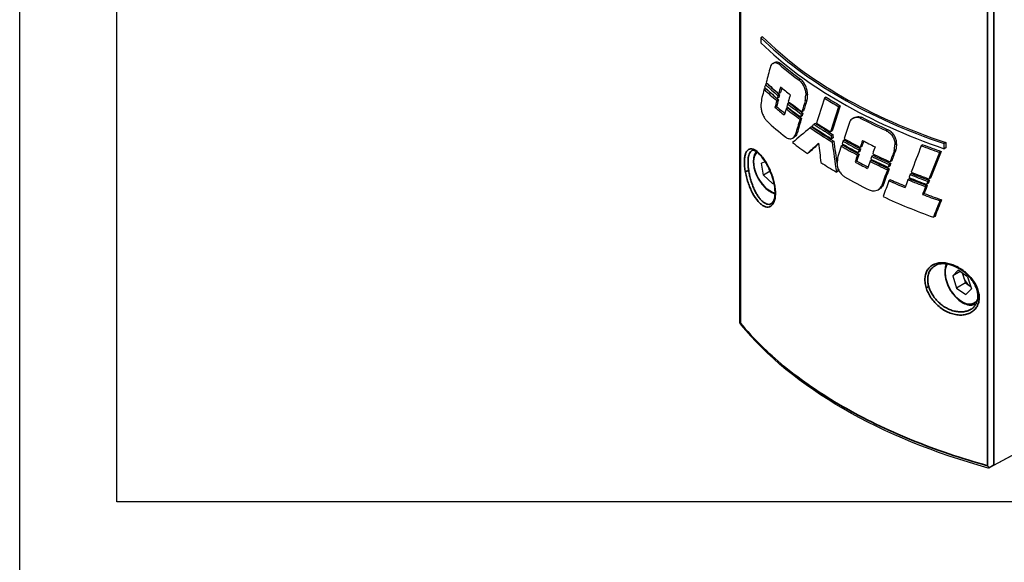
# Model space of a CAD drawing. Header units: millimetres. Extents: x 399 to 6233, y -1870 to 1602.
# Tile 2 of 256: x 399 to 748, y 937 to 1129. Entities that reach past the tile are written whole.
import ezdxf

# ---------------------------------------------------------------- set-up
doc = ezdxf.new("R2010")
doc.units = ezdxf.units.MM
doc.layers.add('可見 (ISO)', color=7, linetype='Continuous', lineweight=25)
doc.layers.add('窄部可見 (ISO)', color=7, linetype='Continuous', lineweight=35)

# ---------------------------------------------------------------- blocks, each defined once
blk = doc.blocks.new('CHS2C-S40外觀(4x放大)')
at = {"layer": '可見 (ISO)'}
for p, q in [((-275.33, -53.15), (-275.33, 133.96)), ((-267.35, 48.29), (-267.92, 47.94)), ((-267.92, 47.94), (-267.92, 46.12)), ((-263.69, 38.85), (-263.12, 39.2)), ((-261.03, 39), (-261.6, 38.65)), ((-265.72, 31.75), (-266.3, 31.4)), ((-266.19, 30.04), (-266.76, 29.69)), ((-261, 28.49), (-261.58, 28.18)), ((-261.71, 25.96), (-262.3, 25.63)), ((-261.56, 26.75), (-262.14, 26.43)), ((-261.29, 27.74), (-261.87, 27.41)), ((-257.87, 24.9), (-258.43, 24.56)), ((-251.62, 25.88), (-252.19, 25.56)), ((-251.43, 27.9), (-252, 27.58)), ((-244.8, 26.91), (-245.36, 26.56)), ((-262.35, 23.63), (-262.94, 23.29)), ((-258.37, 23.17), (-258.94, 22.82)), ((-253.03, 21.2), (-253.61, 20.87)), ((-252.77, 22.06), (-253.34, 21.75)), ((-239.77, 23.84), (-240.35, 23.51)), ((-253.5, 19.4), (-254.08, 19.07)), ((-253.32, 20.24), (-253.9, 19.93)), ((-248.53, 17.59), (-249.09, 17.25)), ((-235.4, 19.29), (-234.84, 19.63)), ((-232.14, 19.81), (-232.71, 19.48)), ((-255.06, 14.11), (-255.64, 13.79)), ((-249.91, 16.39), (-250.47, 16.04)), ((-242.69, 14.92), (-243.26, 14.61)), ((-256.69, 12.37), (-256.11, 12.69)), ((-242.45, 13.69), (-243.02, 13.36)), ((-242.25, 12.44), (-242.83, 12.13)), ((-242.1, 11.33), (-242.67, 11)), ((-238.27, 11.67), (-238.82, 11.33)), ((-202.37, 10.78), (-202.97, 10.43)), ((-202.37, 10.78), (-202.37, 8.94)), ((-250.81, 7.22), (-251.39, 6.91)), ((-238.87, 9.87), (-239.43, 9.53)), ((-232.88, 7.58), (-233.45, 7.27)), ((-232.54, 8.54), (-233.12, 8.21)), ((-232.14, 9.41), (-232.72, 9.1)), ((-220.06, 8.28), (-220.64, 7.95)), ((-219.82, 10.33), (-220.4, 10.01)), ((-210.49, 10.01), (-211.06, 9.66)), ((-204, 7.67), (-204.6, 7.33)), ((-202.97, 8.62), (-202.97, 10.43)), ((-202.37, 8.94), (-202.97, 8.62)), ((-266.38, 4.02), (-267.63, 3.45)), ((-233.94, 4.24), (-234.52, 3.91)), ((-233.1, 6.69), (-233.68, 6.36)), ((-228.69, 4.44), (-229.25, 4.1)), ((-228.04, 6.27), (-228.6, 5.93)), ((-221.53, 4.28), (-222.11, 3.96)), ((-266.94, -0.72), (-267.63, 3.45)), ((-264.62, 0.62), (-266.94, -0.72)), ((-240.55, 0.63), (-241.12, 0.32)), ((-222.46, 1.51), (-223.04, 1.17)), ((-222.23, 2.38), (-222.81, 2.06)), ((-221.86, 3.38), (-222.45, 3.05)), ((-263.77, -3.75), (-266.94, -0.72)), ((-263.3, -3.48), (-263.77, -3.75)), ((-263.21, -3.43), (-263.21, -3.43)), ((-221.96, -2.37), (-222.52, -2.71)), ((-215.21, -2.04), (-215.77, -2.39)), ((-214.43, -0.21), (-215, -0.56)), ((-208.13, -2.62), (-208.73, -2.96)), ((-207.74, -1.8), (-208.33, -2.12)), ((-263.77, -3.75), (-263.28, -3.53)), ((-263.2, -3.49), (-263.2, -3.49)), ((-226.39, -5.93), (-225.81, -5.61)), ((-224.47, -4.03), (-225.05, -4.35)), ((-208.93, -4.47), (-209.52, -4.81)), ((-208.56, -3.71), (-209.15, -4.03)), ((-262.75, -7.44), (-262.75, -7.44)), ((-210.01, -7.27), (-210.61, -7.61)), ((-203.83, -9.49), (-204.43, -9.83)), ((-206.19, -15.37), (-206.78, -15.69)), ((-206.16, -32.89), (-206.16, -32.89)), ((-199.9, -36.47), (-197.95, -34.47)), ((-194.62, -36.77), (-197.95, -34.47)), ((-208.78, -37.61), (-208.78, -37.61)), ((-197.26, -34.94), (-199.9, -36.47)), ((-199.9, -36.47), (-198.53, -40.77)), ((-196.54, -35.44), (-196.1, -36.82)), ((-196.1, -36.82), (-195.42, -38.98)), ((-194.62, -36.77), (-193.25, -41.08)), ((-208.03, -41.31), (-208.03, -41.31)), ((-195.42, -38.98), (-198.53, -40.77)), ((-198.53, -40.77), (-195.21, -43.08)), ((-195.42, -38.98), (-193.76, -40.13)), ((-193.25, -41.08), (-195.21, -43.08)), ((-193.76, -40.13), (-193.5, -40.31)), ((-191.51, -46.24), (-191.72, -46.36)), ((-190.7, -45.77), (-190.7, -45.77)), ((-185.37, -103.53), (-161.36, -90.62)), ((-162.78, -91.44), (-186.78, -104.35))]:
    blk.add_line(p, q, dxfattribs=at)
for centre, major_axis, ratio, start_param, end_param in [((-109.6, 104.38), (-183.79, -2.83), 0.587337, 0.523782, 1.028942), ((-109.6, 97.49), (183.79, -2.73), 0.567188, 3.682838, 4.187998), ((-109.64, 104.35), (182.95, 2.79), 0.587338, 3.664282, 4.171939), ((-109.64, 100.87), (-183.75, -2.8), 0.587338, 0.588166, 0.65408), ((-109.64, 100.87), (182.95, 2.79), 0.587338, 3.728918, 3.795134), ((1015.76, 873.74), (-1224.75, -1329.3), 0.362661, 5.674075, 5.678985), ((-109.64, 85.26), (183.76, -2.75), 0.567186, 3.702834, 3.747392), ((-109.64, 89.39), (182.95, 2.79), 0.587338, 3.681513, 3.726389), ((998.68, 862.82), (-1208.44, -1311.6), 0.362661, 5.681442, 5.684089), ((-109.64, 87.24), (-183.75, -2.8), 0.587338, 0.536232, 0.581399), ((-109.61, 202.96), (-162.69, -394.6), 0.216687, 5.249344, 5.25215), ((-109.64, 83.04), (183.76, -2.75), 0.567186, 3.69727, 3.741933), ((-109.64, 89.39), (-183.75, -2.8), 0.587338, 0.541029, 0.585533), ((-109.64, 87.24), (182.95, 2.79), 0.587338, 3.68074, 3.722236), ((1094.64, 834.9), (1300.38, 1325.87), 0.380905, 2.532798, 2.534794), ((1088.93, 831.71), (-1294.27, -1319.64), 0.380905, 5.675185, 5.676632), ((-109.64, 88.13), (183.75, -2.75), 0.567186, 3.753695, 3.78581), ((1107.79, 842.62), (1310.95, 1341.35), 0.382814, 2.535882, 2.53787), ((1101.97, 839.37), (-1304.75, -1335.01), 0.382814, 5.677712, 5.67971), ((-109.64, 166.22), (-159.45, -391.13), 0.233556, 5.168409, 5.171057), ((-109.59, 166.27), (-158.8, -389.5), 0.23358, 5.16922, 5.171931), ((-109.6, 168.1), (-162.7, -394.61), 0.216689, 5.172233, 5.174817), ((-109.64, 89.39), (-183.75, -2.8), 0.587338, 0.61816, 0.661592), ((1048.42, 860.29), (-1258.11, -1360.69), 0.360753, 5.653593, 5.655593), ((-109.64, 85.26), (183.75, -2.75), 0.567186, 3.779503, 3.822979), ((-109.64, 89.39), (182.95, 2.79), 0.587338, 3.758997, 3.802786), ((1154.09, 834.9), (1355.38, 1386.81), 0.382814, 2.507098, 2.510175), ((1148.45, 831.76), (-1349.35, -1380.64), 0.382814, 5.648806, 5.651903), ((1112.75, 859.89), (-1318, -1430.51), 0.362661, 5.620236, 5.627284), ((-109.64, 100.69), (-183.75, -2.8), 0.587338, 0.730873, 0.770513), ((-109.64, 100.69), (182.95, 2.79), 0.587338, 3.87221, 3.912184), ((-109.64, 84.35), (-183.75, -2.8), 0.587338, 0.575092, 0.60713), ((-109.64, 84.35), (182.95, 2.79), 0.587338, 3.715901, 3.744318), ((1060.84, 868.09), (-1267.95, -1376.19), 0.362661, 5.656725, 5.658719), ((-109.64, 87.24), (-183.75, -2.8), 0.587338, 0.613443, 0.657499), ((-109.64, 83.04), (183.75, -2.75), 0.567186, 3.774624, 3.818152), ((-109.64, 87.24), (182.95, 2.79), 0.587338, 3.754259, 3.798675), ((-109.58, 131.4), (-158.8, -389.52), 0.233587, 5.092845, 5.095393), ((1169.34, 804.15), (1370.11, 1401.89), 0.382814, 2.477467, 2.484453), ((1163.77, 801.05), (-1364.15, -1395.79), 0.382814, 5.619036, 5.626068), ((-109.64, 71.81), (183.75, -2.75), 0.567186, 3.704655, 3.771052), ((1147.16, 830.66), (1348.71, 1379.99), 0.382814, 2.51216, 2.516459), ((1141.5, 827.5), (-1342.66, -1373.79), 0.382814, 5.653882, 5.65821), ((-109.59, 131.4), (-159.49, -391.21), 0.233583, 5.092437, 5.094925), ((-109.64, 88.94), (182.95, 2.79), 0.587338, 3.841497, 3.891097), ((-109.64, 84.81), (183.75, -2.75), 0.567186, 3.867021, 3.906742), ((1123.3, 830.81), (-1328.25, -1441.64), 0.362661, 5.599129, 5.603584), ((-109.64, 100.87), (-183.75, -2.8), 0.587338, 0.827998, 0.893322), ((-109.64, 100.87), (182.95, 2.79), 0.587338, 3.969809, 4.035428), ((-109.6, 104.22), (183.57, 131.99), 0.069256, 2.394291, 2.448735), ((-109.64, 86.79), (-183.75, -2.8), 0.587338, 0.688655, 0.752317), ((-109.64, 86.79), (182.95, 2.79), 0.587338, 3.829826, 3.893867), ((-109.6, 104.34), (183.56, 132.61), 0.071056, 2.381137, 2.387347), ((-109.64, 82.59), (183.75, -2.75), 0.567186, 3.853113, 3.910133), ((-109.64, 88.94), (-183.75, -2.8), 0.587338, 0.700275, 0.74956), ((-109.64, 71.81), (183.75, -2.75), 0.567186, 3.793252, 3.839893), ((106.6, 207.94), (404.08, 264.63), 0.109206, 2.56265, 2.583061), ((5337.68, 3260.39), (-2879.96, -7492.76), 0.647579, 5.390759, 5.391736), ((-109.49, 79.74), (-118.7, 808.82), 0.17368, 1.627449, 1.628973), ((3676.11, 2188.44), (1927.35, 5092.51), 0.683583, 2.250746, 2.252977), ((-109.63, 79.67), (-118.13, 804.88), 0.17359, 1.627362, 1.628925), ((3659.63, 2179.26), (-1918.96, -5070.34), 0.683583, 5.392331, 5.394038), ((-109.6, 92.64), (-162.7, -394.61), 0.21669, 5.008199, 5.010599), ((-109.64, 89.39), (-183.75, -2.8), 0.587338, 0.782219, 0.824973), ((-109.64, 85.26), (183.75, -2.75), 0.567186, 3.944244, 3.986986), ((-109.64, 89.39), (182.95, 2.79), 0.587338, 3.923781, 3.966883), ((1136.72, 749.4), (1340.78, 1367.07), 0.380905, 2.458419, 2.46035), ((1131.22, 746.34), (-1334.87, -1361.04), 0.380905, 5.600327, 5.601856), ((-109.64, 88.13), (183.75, -2.75), 0.567186, 3.99321, 4.025332), ((105.65, 207.42), (-402.31, -263.47), 0.109206, 5.707197, 5.724889), ((-109.6, 92.71), (-162.4, -398.73), 0.215851, 5.009405, 5.017133), ((-109.64, 87.24), (-183.75, -2.8), 0.587338, 0.777573, 0.820889), ((-109.64, 83.04), (183.75, -2.75), 0.567186, 3.938867, 3.981604), ((-109.64, 87.24), (182.95, 2.79), 0.587338, 3.919114, 3.96278), ((-109.59, 55.93), (-159.49, -391.2), 0.23358, 4.929068, 4.931485), ((-109.58, 55.94), (-158.8, -389.51), 0.233589, 4.928761, 4.931238), ((1092.96, 778.12), (-1301.1, -1407.18), 0.360753, 5.579183, 5.581112), ((1127.15, 709.75), (1328.75, 1359.57), 0.382814, 2.433419, 2.436561), ((1121.41, 706.57), (-1322.62, -1353.29), 0.382814, 5.574799, 5.577962), ((1070.94, 722), (-1276.53, -1385.5), 0.362661, 5.544247, 5.55159), ((-109.64, 100.69), (-183.75, -2.8), 0.587338, 0.977176, 1.018757), ((-109.64, 100.69), (182.95, 2.79), 0.587338, 4.1196, 4.161542), ((-109.6, -22.02), (159.16, 395.32), 0.232554, 1.590178, 1.614022), ((-109.6, -22.02), (158.46, 393.6), 0.232554, 1.588986, 1.612994), ((-109.64, 71.81), (183.75, -2.75), 0.567186, 3.879418, 3.92351), ((1162.61, 763.54), (1363.55, 1395.17), 0.382814, 2.462021, 2.463933), ((-109.64, 84.34), (-183.75, -2.8), 0.587338, 0.814664, 0.846818), ((1157.01, 760.42), (-1357.56, -1389.04), 0.382814, 5.603522, 5.605442), ((-109.64, 84.34), (182.95, 2.79), 0.587338, 3.956529, 3.985955), ((1117.75, 792.65), (-1322.81, -1435.73), 0.362661, 5.582794, 5.584705), ((-109.64, 87.24), (-183.75, -2.8), 0.587338, 0.853041, 0.896744), ((-109.6, 57.77), (-162.7, -394.61), 0.216687, 4.93273, 4.93517), ((-109.64, 83.04), (183.75, -2.75), 0.567186, 4.014306, 4.057401), ((-109.64, 87.24), (182.95, 2.79), 0.587338, 3.994913, 4.038971), ((-109.64, 89.39), (-183.75, -2.8), 0.587338, 0.857698, 0.900863), ((-109.64, 85.26), (183.75, -2.75), 0.567186, 4.019111, 4.062248), ((-109.64, 89.39), (182.95, 2.79), 0.587338, 3.99959, 4.043109), ((3659.63, 2179.26), (-1918.96, -5070.34), 0.683583, 5.394213, 5.394577), ((1136.75, 714.55), (1338.21, 1369.24), 0.382814, 2.438574, 2.442906), ((1131.04, 711.38), (-1332.1, -1362.99), 0.382814, 5.579969, 5.584331), ((-109.6, 21.06), (-159.48, -391.18), 0.233572, 4.853181, 4.855691), ((-109.6, 21.06), (-158.78, -389.48), 0.233571, 4.852527, 4.855099), ((-109.64, 84.81), (183.75, -2.75), 0.567186, 4.112868, 4.153959), ((-109.64, 71.81), (183.75, -2.75), 0.567186, 3.945382, 4.010523), ((1085.88, 748.58), (-1293.87, -1399.8), 0.360919, 5.568564, 5.573013), ((-109.64, 83.59), (-183.75, -2.8), 0.587338, 0.900344, 0.939172), ((-109.64, 83.59), (182.95, 2.79), 0.587338, 4.042425, 4.078884), ((1083.84, 729.62), (-1289.33, -1399.39), 0.362661, 5.553995, 5.556163), ((-109.64, 86.79), (-183.75, -2.8), 0.587338, 0.946114, 0.987178), ((-109.59, 14.37), (-162.71, -394.63), 0.216702, 4.839189, 4.84179), ((-109.64, 82.59), (183.75, -2.75), 0.567186, 4.10771, 4.148626), ((-109.64, 86.79), (182.95, 2.79), 0.587338, 4.088398, 4.129816), ((-109.64, 88.94), (-183.75, -2.8), 0.587338, 0.951262, 0.99231), ((-109.64, 88.94), (182.95, 2.79), 0.587338, 4.09357, 4.134972), ((-109.61, -20.86), (-159.48, -391.18), 0.233569, 4.761747, 4.76448), ((-109.61, -20.86), (-158.78, -389.47), 0.233565, 4.760677, 4.763475), ((1076.02, 641.46), (1278.15, 1307.79), 0.382814, 2.410003, 2.412263), ((1070.04, 638.16), (-1271.77, -1301.26), 0.382814, 5.55126, 5.553531), ((-109.64, 71.81), (183.75, -2.75), 0.567186, 4.045094, 4.16394), ((-109.64, 83.59), (-183.75, -2.8), 0.587338, 0.980131, 1.019838), ((-109.64, 83.6), (182.96, 2.79), 0.587338, 4.122737, 4.162628), ((1033.02, 601.83), (1237.82, 1262.47), 0.381071, 2.399446, 2.404336), ((1027.06, 598.56), (-1231.45, -1255.97), 0.381071, 5.540646, 5.545579), ((-193.46, -36.98), (2.05, -3.54), 0.57735, 4.00574, 4.349567), ((-193.46, -36.98), (2.05, -3.54), 0.57735, 4.349567, 5.396764), ((-193.46, -36.98), (2.05, -3.54), 0.57735, 5.396764, 5.484318), ((-273.33, -54.35), (-1.45, 2.43), 0.566933, 0.759749, 0.856286), ((-273.33, -52.72), (2, 0.71), 0.144504, 2.650542, 2.993944), ((-186.76, -102.7), (-1.71, 2.23), 0.470324, 1.680878, 2.024334), ((-186.76, -104.33), (2, 1.11), 0.015245, 0.794357, 1.658785)]:
    blk.add_ellipse(centre, major_axis=major_axis, ratio=ratio, start_param=start_param, end_param=end_param, dxfattribs=at)
for points, knots in [([(-261.6, 38.65), (-261.87, 38.81), (-262.13, 38.92), (-262.87, 39.12), (-263.32, 39.07), (-264.01, 38.67), (-264.31, 38.29), (-264.52, 37.72), (-264.54, 37.68), (-264.55, 37.63)], [-0.7666931, -0.7666931, -0.7666931, -0.7666931, -0.7323964, -0.7323964, -0.6649503, -0.6649503, -0.5987622, -0.5987622, -0.5932187, -0.5932187, -0.5932187, -0.5932187]), ([(-263.12, 39.2), (-263.11, 39.2), (-263.1, 39.21), (-262.74, 39.42), (-262.3, 39.47), (-261.55, 39.27), (-261.29, 39.15), (-261.03, 39)], [0.1311706, 0.1311706, 0.1311706, 0.1311706, 0.132646, 0.132646, 0.2002419, 0.2002419, 0.2346492, 0.2346492, 0.2346492, 0.2346492]), ([(-254.47, 32.98), (-254.46, 32.97), (-254.46, 32.97), (-254.15, 32.74), (-253.82, 32.42), (-253.21, 31.65), (-252.93, 31.2), (-252.49, 30.31), (-252.3, 29.82), (-252.05, 28.85), (-251.99, 28.37), (-251.99, 27.97), (-251.99, 27.84), (-251.99, 27.71), (-252, 27.58)], [0.4462988, 0.4462988, 0.4462988, 0.4462988, 0.4468607, 0.4468607, 0.4841574, 0.4841574, 0.5214541, 0.5214541, 0.5584352, 0.5584352, 0.5954163, 0.5954163, 0.5954163, 0.6074502, 0.6074502, 0.6074502, 0.6074502]), ([(-251.43, 27.9), (-251.41, 28.03), (-251.41, 28.16), (-251.41, 28.7), (-251.47, 29.17), (-251.72, 30.14), (-251.92, 30.64), (-252.36, 31.53), (-252.64, 31.98), (-253.25, 32.76), (-253.57, 33.08), (-253.89, 33.31), (-253.89, 33.31), (-253.9, 33.32)], [-0.3108484, -0.3108484, -0.3108484, -0.3108484, -0.2987826, -0.2987826, -0.2616698, -0.2616698, -0.224557, -0.224557, -0.187125, -0.187125, -0.1496929, -0.1496929, -0.1491299, -0.1491299, -0.1491299, -0.1491299]), ([(-267.87, 24.26), (-267.89, 24.09), (-267.9, 23.91), (-267.9, 23.31), (-267.85, 22.82), (-267.64, 21.81), (-267.48, 21.29), (-267.1, 20.34), (-266.86, 19.86), (-266.36, 19.07), (-266.1, 18.75), (-265.86, 18.5)], [-0.3225381, -0.3225381, -0.3225381, -0.3225381, -0.3052377, -0.3052377, -0.2674894, -0.2674894, -0.2297412, -0.2297412, -0.1908825, -0.1908825, -0.1565689, -0.1565689, -0.1565689, -0.1565689]), ([(-232.71, 19.48), (-233.05, 19.58), (-233.38, 19.64), (-234.33, 19.71), (-234.91, 19.58), (-235.81, 19.06), (-236.19, 18.63), (-236.47, 18.03), (-236.49, 17.98), (-236.51, 17.93)], [-0.7547784, -0.7547784, -0.7547784, -0.7547784, -0.7217015, -0.7217015, -0.65609, -0.65609, -0.5905844, -0.5905844, -0.5849967, -0.5849967, -0.5849967, -0.5849967]), ([(-234.84, 19.63), (-234.83, 19.64), (-234.81, 19.65), (-234.35, 19.92), (-233.77, 20.05), (-232.82, 19.98), (-232.48, 19.92), (-232.14, 19.81)], [0.129159, 0.129159, 0.129159, 0.129159, 0.1312739, 0.1312739, 0.1970178, 0.1970178, 0.2301933, 0.2301933, 0.2301933, 0.2301933]), ([(-255.06, 14.11), (-255.09, 14.02), (-255.12, 13.94), (-255.37, 13.32), (-255.7, 12.93), (-256.08, 12.7), (-256.1, 12.69), (-256.11, 12.69)], [0.58873084, 0.58873084, 0.58873084, 0.58873084, 0.59846628, 0.59846628, 0.66430721, 0.66430721, 0.66687159, 0.66687159, 0.66687159, 0.66687159]), ([(-223.54, 15.02), (-223.53, 15.02), (-223.53, 15.01), (-223.13, 14.83), (-222.71, 14.56), (-221.94, 13.89), (-221.58, 13.48), (-221.02, 12.67), (-220.78, 12.2), (-220.45, 11.27), (-220.37, 10.8), (-220.37, 10.4), (-220.37, 10.26), (-220.38, 10.13), (-220.4, 10.01)], [0.4453362, 0.4453362, 0.4453362, 0.4453362, 0.4458977, 0.4458977, 0.4832863, 0.4832863, 0.520675, 0.520675, 0.5577925, 0.5577925, 0.59491, 0.59491, 0.59491, 0.6069789, 0.6069789, 0.6069789, 0.6069789]), ([(-219.82, 10.33), (-219.8, 10.46), (-219.79, 10.59), (-219.79, 11.13), (-219.87, 11.59), (-220.2, 12.53), (-220.44, 13), (-221, 13.82), (-221.36, 14.23), (-222.14, 14.9), (-222.56, 15.17), (-222.96, 15.35), (-222.96, 15.36), (-222.97, 15.36)], [-0.3106286, -0.3106286, -0.3106286, -0.3106286, -0.2985275, -0.2985275, -0.2612771, -0.2612771, -0.2240267, -0.2240267, -0.1865013, -0.1865013, -0.148976, -0.148976, -0.1484135, -0.1484135, -0.1484135, -0.1484135]), ([(-259.1, 12.68), (-258.73, 12.45), (-258.37, 12.29), (-257.5, 12.1), (-257.02, 12.17), (-256.27, 12.61), (-255.95, 13), (-255.7, 13.62), (-255.67, 13.7), (-255.64, 13.79)], [-0.2434649, -0.2434649, -0.2434649, -0.2434649, -0.1981316, -0.1981316, -0.1314185, -0.1314185, -0.0657093, -0.0657093, -0.0559962, -0.0559962, -0.0559962, -0.0559962]), ([(-263.19, -3.96), (-263.39, -2.97), (-263.67, -1.93), (-264.2, -0.42), (-264.39, 0.08), (-264.7, 0.82), (-264.81, 1.06), (-264.96, 1.4), (-265, 1.49), (-265.18, 1.85), (-265.31, 2.12), (-265.86, 3.18), (-266.3, 3.92), (-267.3, 5.39), (-267.87, 6.09), (-268.94, 7.16), (-269.46, 7.55), (-270.3, 7.97), (-270.63, 8.02), (-270.96, 7.98), (-271.04, 7.95), (-271.13, 7.9)], [0, 0, 0, 0, 0.0801301, 0.0801301, 0.1199764, 0.1199764, 0.1405086, 0.1405086, 0.148203, 0.148203, 0.1713061, 0.1713061, 0.241157, 0.241157, 0.3260127, 0.3260127, 0.4101039, 0.4101039, 0.4904657, 0.4904657, 0.5271393, 0.5271393, 0.5271393, 0.5271393]), ([(-269.57, 7.58), (-269.66, 7.48), (-269.73, 7.37), (-270.14, 6.73), (-270.37, 6.11), (-270.63, 4.7), (-270.65, 3.9), (-270.46, 2.21), (-270.25, 1.32), (-269.64, -0.44), (-269.23, -1.32), (-268.27, -2.97), (-267.71, -3.75), (-266.48, -5.15), (-265.81, -5.76), (-264.44, -6.75), (-263.73, -7.12), (-262.98, -7.37), (-262.94, -7.39), (-262.89, -7.4)], [1.845961, 1.845961, 1.845961, 1.845961, 1.914395, 1.914395, 2.220938, 2.220938, 2.547431, 2.547431, 2.876776, 2.876776, 3.204584, 3.204584, 3.531707, 3.531707, 3.859581, 3.859581, 4.18897, 4.18897, 4.210241, 4.210241, 4.210241, 4.210241]), ([(-240.88, 3.94), (-240.91, 3.76), (-240.93, 3.58), (-240.93, 3), (-240.86, 2.53), (-240.58, 1.58), (-240.37, 1.09), (-239.88, 0.24), (-239.57, -0.18), (-238.92, -0.86), (-238.6, -1.13), (-238.29, -1.32)], [-0.3117206, -0.3117206, -0.3117206, -0.3117206, -0.2948045, -0.2948045, -0.2579612, -0.2579612, -0.2211179, -0.2211179, -0.1842729, -0.1842729, -0.1518065, -0.1518065, -0.1518065, -0.1518065]), ([(-264.19, -10.85), (-264.01, -10.74), (-263.83, -10.57), (-263.37, -9.91), (-263.11, -9.25), (-262.88, -7.75), (-262.85, -6.96), (-262.95, -5.44), (-263.05, -4.71), (-263.19, -3.96)], [0, 0, 0, 0, 0.0534244, 0.0534244, 0.1465676, 0.1465676, 0.2211813, 0.2211813, 0.2814423, 0.2814423, 0.2814423, 0.2814423]), ([(-229.47, -6), (-229.01, -6.17), (-228.53, -6.27), (-227.43, -6.33), (-226.82, -6.18), (-225.86, -5.62), (-225.44, -5.18), (-225.12, -4.53), (-225.08, -4.44), (-225.05, -4.35)], [0.8089084, 0.8089084, 0.8089084, 0.8089084, 0.8536893, 0.8536893, 0.9195588, 0.9195588, 0.9852367, 0.9852367, 0.9949888, 0.9949888, 0.9949888, 0.9949888]), ([(-224.47, -4.03), (-224.5, -4.12), (-224.54, -4.21), (-224.86, -4.86), (-225.28, -5.31), (-225.78, -5.59), (-225.8, -5.6), (-225.81, -5.61)], [0.58255587, 0.58255587, 0.58255587, 0.58255587, 0.59233108, 0.59233108, 0.65814157, 0.65814157, 0.66044091, 0.66044091, 0.66044091, 0.66044091]), ([(-191.37, -41.25), (-191.65, -40.39), (-192.08, -39.5), (-192.9, -38.25), (-193.19, -37.84), (-193.6, -37.35), (-193.69, -37.24), (-193.91, -36.99), (-194.04, -36.84), (-194.6, -36.25), (-195.05, -35.83), (-196.39, -34.71), (-197.35, -34.07), (-199.31, -33.07), (-200.32, -32.69), (-202.25, -32.25), (-203.19, -32.18), (-204.83, -32.34), (-205.55, -32.56), (-206.16, -32.89)], [0, 0, 0, 0, 0.0773015, 0.0773015, 0.1158309, 0.1158309, 0.1259692, 0.1259692, 0.1411802, 0.1411802, 0.186966, 0.186966, 0.2726719, 0.2726719, 0.3586219, 0.3586219, 0.4441992, 0.4441992, 0.5248444, 0.5248444, 0.5248444, 0.5248444]), ([(-202.14, -32.31), (-202.36, -32.75), (-202.52, -33.23), (-202.75, -34.49), (-202.77, -35.29), (-202.58, -36.98), (-202.37, -37.87), (-201.76, -39.63), (-201.35, -40.51), (-200.39, -42.16), (-199.82, -42.95), (-198.6, -44.34), (-197.93, -44.95), (-196.56, -45.94), (-195.85, -46.32), (-194.45, -46.78), (-193.76, -46.88), (-192.62, -46.76), (-192.14, -46.61), (-191.72, -46.36)], [5.957661, 5.957661, 5.957661, 5.957661, 6.19424, 6.19424, 6.520733, 6.520733, 6.850078, 6.850078, 7.177886, 7.177886, 7.505009, 7.505009, 7.832883, 7.832883, 8.162272, 8.162272, 8.488207, 8.488207, 8.740403, 8.740403, 8.740403, 8.740403]), ([(-193.39, -48.27), (-192.7, -47.85), (-192.13, -47.29), (-191.31, -45.93), (-191.05, -45.13), (-190.91, -43.43), (-191, -42.54), (-191.29, -41.51), (-191.33, -41.38), (-191.37, -41.25)], [0, 0, 0, 0, 0.0873178, 0.0873178, 0.1741279, 0.1741279, 0.2544867, 0.2544867, 0.2659853, 0.2659853, 0.2659853, 0.2659853]), ([(-186.95, -104.4), (-187.06, -104.47), (-187.16, -104.52), (-187.28, -104.6), (-187.32, -104.62), (-187.31, -104.62), (-187.28, -104.61), (-187.17, -104.55), (-187.11, -104.52), (-186.96, -104.44), (-186.88, -104.4), (-186.78, -104.35)], [0.00000099, 0.00000099, 0.00000099, 0.00000099, 0.01702996, 0.01702996, 0.03328155, 0.03328155, 0.04744352, 0.04744352, 0.05732796, 0.05732796, 0.06696406, 0.06696406, 0.06696406, 0.06696406])]:
    blk.add_open_spline(points, degree=3, knots=knots, dxfattribs=at)
for points in [[(-267.53, 26.78), (-267.69, 25.99), (-267.8, 25.16), (-267.87, 24.26)], [(-252.19, 25.56), (-252.1, 26.22), (-252.04, 26.9), (-252, 27.58)], [(-251.43, 27.9), (-251.46, 27.22), (-251.53, 26.54), (-251.62, 25.88)], [(-271.13, 7.9), (-271.13, 7.9), (-271.13, 7.9), (-271.13, 7.9)], [(-220.64, 7.95), (-220.53, 8.63), (-220.44, 9.31), (-220.4, 10.01)], [(-219.82, 10.33), (-219.86, 9.63), (-219.94, 8.95), (-220.06, 8.28)], [(-240.43, 6.51), (-240.64, 5.7), (-240.79, 4.84), (-240.88, 3.94)], [(-275.03, -53.8), (-275.14, -53.67), (-275.24, -53.53), (-275.32, -53.38)], [(-238.59, -83.64), (-253.5, -75.03), (-266.01, -64.8), (-275.03, -53.8)], [(-187.31, -104.62), (-206.19, -99.38), (-223.79, -92.19), (-238.59, -83.64)]]:
    blk.add_open_spline(points, degree=3, dxfattribs=at)
at = {"layer": '窄部可見 (ISO)'}
for p, q in [((-275.14, 133.47), (-275.14, -53.21)), ((-187.61, -103.75), (-187.61, 82.94)), ((-185.37, 83.15), (-185.37, -103.53)), ((-253.9, 33.32), (-254.47, 32.98)), ((-222.97, 15.36), (-223.54, 15.02))]:
    blk.add_line(p, q, dxfattribs=at)
for centre, major_axis, ratio, start_param, end_param in [((-264.46, 0.42), (-4.25, 7.36), 0.57735, 0.139485, 2.621189), ((-272.75, 0.96), (-0.79, -0.128), 0.291547, 0.389767, 2.248636), ((-262.41, -3.81), (-0.785, -0.153), 0.315644, 0, 0.487753), ((-196.58, -38.77), (-4.25, 7.36), 0.57735, 0.276347, 3.536839), ((-208.92, -40.15), (-0.768, -0.224), 0.415051, 0.851674, 2.205699), ((-190.61, -41), (-0.76, -0.248), 0.435261, 6.283185, 7.231344), ((-196.22, -38.57), (4.5, -7.79), 0.57735, 0.299694, 0.299777), ((-196.22, -38.57), (4.5, -7.79), 0.57735, 0, 0.049305), ((-237.59, -81.91), (-1, -1.73), 0.57735, 5.497787, 6.283185)]:
    blk.add_ellipse(centre, major_axis=major_axis, ratio=ratio, start_param=start_param, end_param=end_param, dxfattribs=at)
for points, knots in [([(-273.47, 0.75), (-273.58, 1.43), (-273.66, 2.09), (-273.75, 3.34), (-273.76, 3.94), (-273.71, 5.05), (-273.66, 5.56), (-273.48, 6.47), (-273.36, 6.87), (-273.06, 7.55), (-272.88, 7.83), (-272.47, 8.26), (-272.23, 8.41), (-271.47, 8.67), (-270.87, 8.58), (-269.58, 7.93), (-268.87, 7.35), (-267.81, 6.19), (-267.46, 5.75), (-266.75, 4.78), (-266.41, 4.25), (-265.74, 3.13), (-265.41, 2.52), (-264.81, 1.28), (-264.53, 0.64), (-264.01, -0.69), (-263.77, -1.37), (-263.38, -2.72), (-263.21, -3.39), (-263.08, -4.06)], [0.007999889, 0.007999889, 0.007999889, 0.007999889, 0.008538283, 0.008538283, 0.009076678, 0.009076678, 0.009615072, 0.009615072, 0.010153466, 0.010153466, 0.010691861, 0.010691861, 0.011230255, 0.011230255, 0.012307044, 0.012307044, 0.013383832, 0.013383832, 0.013922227, 0.013922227, 0.014460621, 0.014460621, 0.014999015, 0.014999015, 0.01553741, 0.01553741, 0.016075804, 0.016075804, 0.016614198, 0.016614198, 0.016614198, 0.016614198]), ([(-271.13, 7.9), (-271.22, 7.85), (-271.31, 7.79), (-271.39, 7.73), (-271.56, 7.58), (-271.71, 7.38), (-271.85, 7.14), (-271.98, 6.9), (-272.1, 6.6), (-272.19, 6.27), (-272.28, 5.93), (-272.35, 5.56), (-272.4, 5.15), (-272.45, 4.73), (-272.47, 4.27), (-272.47, 3.79)], [0.005684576, 0.005684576, 0.005684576, 0.005684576, 0.005890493, 0.005890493, 0.005890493, 0.006334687, 0.006334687, 0.006334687, 0.00677888, 0.00677888, 0.00677888, 0.007223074, 0.007223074, 0.007223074, 0.007667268, 0.007667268, 0.007667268, 0.007667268]), ([(-272.47, 3.79), (-272.47, 3.35), (-272.45, 2.88), (-272.37, 1.89), (-272.31, 1.38), (-272.23, 0.86)], [0.0076672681, 0.0076672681, 0.0076672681, 0.0076672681, 0.0080795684, 0.0080795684, 0.0084918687, 0.0084918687, 0.0084918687, 0.0084918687]), ([(-263.08, -4.06), (-262.95, -4.73), (-262.86, -5.38), (-262.75, -6.63), (-262.74, -7.23), (-262.79, -8.35), (-262.86, -8.86), (-263.07, -9.79), (-263.22, -10.21), (-263.75, -11.27), (-264.24, -11.75), (-265.11, -12.05), (-265.43, -12.09), (-266.08, -12.03), (-266.42, -11.93), (-267.11, -11.61), (-267.47, -11.38), (-268.18, -10.81), (-268.53, -10.47), (-269.58, -9.27), (-270.25, -8.28), (-271.17, -6.55), (-271.46, -5.94), (-271.99, -4.68), (-272.24, -4.02), (-272.69, -2.67), (-272.88, -1.99), (-273.22, -0.62), (-273.36, 0.08), (-273.47, 0.75)], [0.016614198, 0.016614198, 0.016614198, 0.016614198, 0.01715223, 0.01715223, 0.017690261, 0.017690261, 0.018228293, 0.018228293, 0.018766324, 0.018766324, 0.019842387, 0.019842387, 0.020380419, 0.020380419, 0.02091845, 0.02091845, 0.021456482, 0.021456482, 0.021994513, 0.021994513, 0.023070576, 0.023070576, 0.023608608, 0.023608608, 0.024146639, 0.024146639, 0.024684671, 0.024684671, 0.025222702, 0.025222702, 0.025222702, 0.025222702]), ([(-272.23, 0.86), (-272.14, 0.3), (-272.03, -0.28), (-271.77, -1.42), (-271.63, -1.99), (-271.29, -3.12), (-271.1, -3.68), (-270.7, -4.76), (-270.48, -5.28), (-270.02, -6.29), (-269.78, -6.77), (-269.27, -7.67), (-269.01, -8.08), (-268.47, -8.85), (-268.18, -9.2), (-267.62, -9.82), (-267.34, -10.08), (-266.77, -10.53), (-266.48, -10.71), (-265.93, -10.97), (-265.66, -11.06), (-265.13, -11.12), (-264.87, -11.11), (-264.48, -11), (-264.33, -10.93), (-264.19, -10.85)], [0.008491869, 0.008491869, 0.008491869, 0.008491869, 0.008936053, 0.008936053, 0.009380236, 0.009380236, 0.00982442, 0.00982442, 0.010268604, 0.010268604, 0.010712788, 0.010712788, 0.011156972, 0.011156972, 0.011601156, 0.011601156, 0.01204534, 0.01204534, 0.012489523, 0.012489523, 0.012933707, 0.012933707, 0.013377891, 0.013377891, 0.013668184, 0.013668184, 0.013668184, 0.013668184]), ([(-209.36, -40.53), (-209.54, -39.91), (-209.66, -39.29), (-209.79, -38.09), (-209.79, -37.51), (-209.67, -36.39), (-209.55, -35.86), (-209.19, -34.89), (-208.95, -34.44), (-208.36, -33.64), (-208.02, -33.3), (-207.23, -32.7), (-206.79, -32.46), (-205.84, -32.09), (-205.33, -31.96), (-204.23, -31.82), (-203.66, -31.81), (-202.49, -31.89), (-201.88, -31.99), (-200.65, -32.3), (-200.03, -32.51), (-198.8, -33.02), (-198.18, -33.33), (-196.98, -34.03), (-196.4, -34.42), (-195.28, -35.29), (-194.74, -35.77), (-193.74, -36.78), (-193.28, -37.31), (-192.44, -38.43), (-192.06, -39.02), (-191.43, -40.2), (-191.17, -40.8), (-190.97, -41.42)], [0.008052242, 0.008052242, 0.008052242, 0.008052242, 0.008590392, 0.008590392, 0.009128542, 0.009128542, 0.009666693, 0.009666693, 0.010204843, 0.010204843, 0.010742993, 0.010742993, 0.011281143, 0.011281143, 0.011819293, 0.011819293, 0.012357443, 0.012357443, 0.012895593, 0.012895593, 0.013433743, 0.013433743, 0.013971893, 0.013971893, 0.014510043, 0.014510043, 0.015048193, 0.015048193, 0.015586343, 0.015586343, 0.016124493, 0.016124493, 0.016662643, 0.016662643, 0.016662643, 0.016662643]), ([(-206.16, -32.89), (-206.32, -32.98), (-206.48, -33.07), (-206.62, -33.18), (-206.68, -33.21), (-206.73, -33.25), (-206.78, -33.29), (-207.06, -33.5), (-207.31, -33.75), (-207.54, -34.01), (-207.61, -34.1), (-207.68, -34.18), (-207.74, -34.27), (-207.92, -34.52), (-208.09, -34.79), (-208.22, -35.08), (-208.29, -35.22), (-208.35, -35.36), (-208.4, -35.51), (-208.5, -35.77), (-208.58, -36.04), (-208.64, -36.33), (-208.68, -36.53), (-208.71, -36.75), (-208.74, -36.96), (-208.77, -37.21), (-208.78, -37.47), (-208.78, -37.73)], [0.005710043, 0.005710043, 0.005710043, 0.005710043, 0.005903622, 0.005903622, 0.005903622, 0.005973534, 0.005973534, 0.005973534, 0.006353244, 0.006353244, 0.006353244, 0.006469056, 0.006469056, 0.006469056, 0.006802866, 0.006802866, 0.006802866, 0.006964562, 0.006964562, 0.006964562, 0.007252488, 0.007252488, 0.007252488, 0.007459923, 0.007459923, 0.007459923, 0.00770211, 0.00770211, 0.00770211, 0.00770211]), ([(-208.78, -37.73), (-208.78, -38.14), (-208.75, -38.55), (-208.68, -38.98), (-208.62, -39.4), (-208.52, -39.84), (-208.39, -40.27)], [0.0077021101, 0.0077021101, 0.0077021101, 0.0077021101, 0.0080759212, 0.0080759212, 0.0080759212, 0.0084497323, 0.0084497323, 0.0084497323, 0.0084497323]), ([(-190.97, -41.42), (-190.77, -42.03), (-190.63, -42.63), (-190.56, -43.23), (-190.49, -43.83), (-190.49, -44.42), (-190.56, -44.97), (-190.62, -45.53), (-190.75, -46.06), (-190.95, -46.55), (-191.15, -47.05), (-191.41, -47.51), (-191.72, -47.92), (-192.04, -48.34), (-192.41, -48.7), (-192.83, -49.02), (-193.25, -49.34), (-193.71, -49.6), (-194.21, -49.8), (-194.7, -50.01), (-195.25, -50.16), (-195.81, -50.25), (-196.37, -50.34), (-196.95, -50.37), (-197.55, -50.34), (-198.15, -50.32), (-198.77, -50.23), (-199.38, -50.09), (-200, -49.95), (-200.62, -49.75), (-201.24, -49.49), (-202.47, -48.98), (-203.66, -48.26), (-204.76, -47.35), (-205.31, -46.89), (-205.82, -46.4), (-206.29, -45.88), (-206.77, -45.35), (-207.21, -44.79), (-207.61, -44.2), (-208, -43.62), (-208.34, -43.02), (-208.64, -42.41), (-208.93, -41.79), (-209.18, -41.16), (-209.36, -40.53)], [0.016662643, 0.016662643, 0.016662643, 0.016662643, 0.017195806, 0.017195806, 0.017195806, 0.017729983, 0.017729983, 0.017729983, 0.018267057, 0.018267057, 0.018267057, 0.018804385, 0.018804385, 0.018804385, 0.019342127, 0.019342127, 0.019342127, 0.019880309, 0.019880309, 0.019880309, 0.02041893, 0.02041893, 0.02041893, 0.020957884, 0.020957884, 0.020957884, 0.021497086, 0.021497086, 0.021497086, 0.022036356, 0.022036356, 0.022036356, 0.023114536, 0.023114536, 0.023114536, 0.023653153, 0.023653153, 0.023653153, 0.024190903, 0.024190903, 0.024190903, 0.024728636, 0.024728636, 0.024728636, 0.025266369, 0.025266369, 0.025266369, 0.025266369]), ([(-208.39, -40.27), (-208.24, -40.79), (-208.04, -41.32), (-207.55, -42.35), (-207.27, -42.86), (-206.64, -43.84), (-206.28, -44.32), (-205.51, -45.23), (-205.09, -45.65), (-204.21, -46.45), (-203.74, -46.82), (-202.77, -47.49), (-202.27, -47.78), (-201.26, -48.3), (-200.73, -48.52), (-199.68, -48.87), (-199.16, -49), (-198.12, -49.18), (-197.6, -49.23), (-196.59, -49.23), (-196.1, -49.19), (-195.15, -49.02), (-194.7, -48.88), (-193.96, -48.59), (-193.67, -48.44), (-193.39, -48.27)], [0.008449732, 0.008449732, 0.008449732, 0.008449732, 0.008899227, 0.008899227, 0.009348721, 0.009348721, 0.009798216, 0.009798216, 0.01024771, 0.01024771, 0.010697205, 0.010697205, 0.011146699, 0.011146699, 0.011596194, 0.011596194, 0.012045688, 0.012045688, 0.012495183, 0.012495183, 0.012944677, 0.012944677, 0.013394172, 0.013394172, 0.013719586, 0.013719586, 0.013719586, 0.013719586]), ([(-275.14, -53.21), (-270.75, -58.54), (-265.54, -63.7), (-259.6, -68.58), (-253.45, -73.63), (-246.53, -78.38), (-239, -82.73)], [5.9381603, 5.9381603, 5.9381603, 5.9381603, 6.1077795, 6.1077795, 6.1077795, 6.2831853, 6.2831853, 6.2831853, 6.2831853]), ([(-239, -82.73), (-231.47, -87.07), (-223.23, -91.08), (-214.43, -94.66), (-205.93, -98.11), (-196.92, -101.16), (-187.61, -103.75)], [0, 0, 0, 0, 0.1754061, 0.1754061, 0.1754061, 0.345025, 0.345025, 0.345025, 0.345025])]:
    blk.add_open_spline(points, degree=3, knots=knots, dxfattribs=at)

msp = doc.modelspace()

# ---------------------------------------------------------------- linework, layer by layer
for points in [[(398.956, 1601.855), (1356.926, 1601.855), (1356.926, 272.102), (398.956, 272.102)], [(433.347, 1493.323), (1315.302, 1493.323), (1315.302, 958.411), (433.347, 958.411)]]:
    msp.add_lwpolyline(points, close=True)

# ---------------------------------------------------------------- block references
msp.add_blockref('CHS2C-S40外觀(4x放大)', (929.581, 1074.992))

doc.saveas('drawing.dxf')
